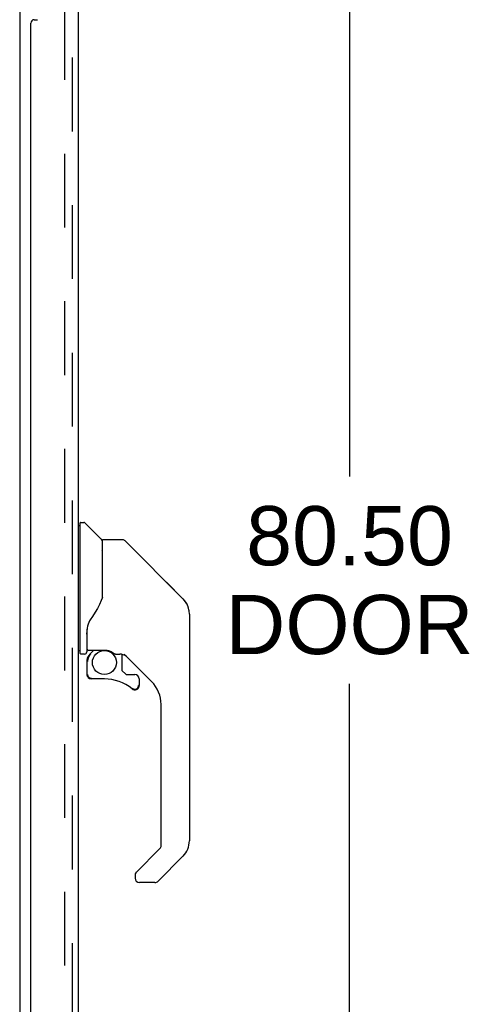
# Model space of a CAD drawing. Header units: inches. Extents: x 0 to 243, y 0 to 157.
# Tile 3 of 115: x 49 to 57, y 51 to 69. Entities that reach past the tile are written whole.
import ezdxf

# ---------------------------------------------------------------- set-up
doc = ezdxf.new("R2010")
doc.units = ezdxf.units.IN
doc.header["$LTSCALE"] = 13.357143
doc.header["$MEASUREMENT"] = 0
doc.linetypes.add('HIDDEN', pattern=[0.2, 0.1, -0.1])
doc.layers.get('0').update_dxf_attribs({"linetype": 'CONTINUOUS'})
for name, color, linetype in [('DEFAULT_2', 8, 'HIDDEN'), ('DIMENSIONS', 7, 'CONTINUOUS'), ('DOOR_ASSEMBLY', 7, 'CONTINUOUS')]:
    doc.layers.add(name, color=color, linetype=linetype)
doc.styles.get("Standard").update_dxf_attribs({"font": 'arial.ttf'})
doc.dimstyles.new('DIMSTYLE_1', dxfattribs={"dimtxt": 1.071429, "dimasz": 1.428571, "dimexe": 0.09, "dimexo": 0.07, "dimgap": 0.0375, "dimtad": 0, "dimtih": 1, "dimtoh": 1, "dimzin": 4, "dimdsep": 46, "dimtxsty": 'Standard', "dimblk": '_FILLED', "dimblk1": '_FILLED', "dimblk2": '_FILLED', "dimcen": 0.09, "dimadec": 3, "dimazin": 1, "dimtfac": 1, "dimtdec": 3, "dimtofl": 0, "dimtmove": 0, "dimatfit": 3, "dimldrblk": '_FILLED', "dimfxl": 0, "dimtolj": 1, "dimtzin": 4, "dimarcsym": 0})

# ---------------------------------------------------------------- blocks, each defined once
blk = doc.blocks.new('_FILLED')
at = {"color": 0, "linetype": 'ByBlock'}
blk.add_solid([(0, 0), (-1, 0.2), (-1, -0.2)], dxfattribs=at)
blk = doc.blocks.new('*D9')
at = {"layer": 'DIMENSIONS', "color": 2, "linetype": 'Continuous'}
for p, q in [((50.61, 99.285), (56.06, 99.285)), ((54.774, 99.285), (54.774, 60.87)), ((54.774, 18.785), (54.774, 57.12)), ((50.61, 18.785), (56.06, 18.785))]:
    blk.add_line(p, q, dxfattribs=at)
at = {"layer": 'DIMENSIONS', "color": 2, "linetype": 'Continuous', "xscale": 1.4285714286, "yscale": 1.4285714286, "zscale": 1.4285714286}
for p, rotation in [((54.774, 99.285), 90), ((54.774, 18.785), 270)]:
    blk.add_blockref('_FILLED', p, dxfattribs=dict(at, rotation=rotation))
at = {"layer": 'DIMENSIONS', "color": 2, "linetype": 'Continuous', "insert": (54.774, 60.334), "char_height": 1.0714, "width": 4.48486, "attachment_point": 2, "line_spacing_factor": 0.9}
blk.add_mtext('80.50\\PDOOR', dxfattribs=at)

msp = doc.modelspace()

# ---------------------------------------------------------------- linework, layer by layer
at = {"color": 3, "linetype": 'Continuous'}
msp.add_line((48.799, 98.587), (48.799, 19.483), dxfattribs=at)
at = {"layer": 'DEFAULT_2', "color": 8, "linetype": 'HIDDEN'}
msp.add_line((49.611, 98.769), (49.611, 19.3), dxfattribs=at)
at = {"layer": 'DOOR_ASSEMBLY', "color": 8, "linetype": 'HIDDEN'}
msp.add_line((49.753, 19.031), (49.753, 99.038), dxfattribs=at)
at = {"layer": 'DOOR_ASSEMBLY', "color": 3, "linetype": 'Continuous'}
for p, q in [((49.857, 70.285), (49.857, 47.785)), ((49.003, 48.992), (49.003, 69.077)), ((49.063, 69.137), (49.123, 69.137))]:
    msp.add_line(p, q, dxfattribs=at)
at = {"layer": 'DOOR_ASSEMBLY', "color": 7, "linetype": 'Continuous'}
for p, q in [((49.896, 59.98), (49.857, 59.98)), ((49.896, 57.665), (49.896, 60.031)), ((49.904, 60.039), (49.958, 60.039)), ((50.281, 59.732), (49.986, 60.027)), ((50.29, 59.712), (50.29, 58.66)), ((50.298, 58.672), (50.298, 59.716)), ((50.659, 59.724), (50.305, 59.724)), ((50.714, 59.701), (51.757, 58.658)), ((51.452, 58.963), (51.452, 58.963)), ((51.757, 58.657), (51.457, 58.958)), ((50.297, 58.681), (50.276, 58.623)), ((51.824, 58.568), (51.824, 58.568)), ((51.872, 58.38), (51.872, 54.277)), ((50.014, 58.106), (50.014, 58.097)), ((50.014, 58.097), (50.014, 57.696)), ((50.023, 58.128), (50.022, 58.103)), ((50.022, 57.748), (50.022, 58.103)), ((50.014, 58.014), (50.015, 58.02)), ((50.015, 58.027), (50.016, 58.033)), ((50.015, 58.02), (50.015, 58.027)), ((50.016, 58.033), (50.017, 58.04)), ((50.017, 58.04), (50.019, 58.046)), ((49.896, 57.716), (49.857, 57.716)), ((49.975, 57.657), (49.904, 57.657)), ((50.042, 57.728), (50.337, 57.728)), ((50.141, 57.728), (50.076, 57.663)), ((50.081, 57.658), (50.079, 57.66)), ((50.084, 57.655), (50.081, 57.658)), ((50.534, 57.657), (50.61, 57.657)), ((50.648, 57.653), (50.648, 57.37)), ((51.188, 57.161), (50.692, 57.656)), ((50.018, 57.524), (50.018, 57.286)), ((50.02, 57.524), (50.029, 57.524)), ((50.029, 57.286), (50.02, 57.286)), ((50.333, 57.207), (50.097, 57.207)), ((50.651, 57.361), (50.723, 57.29)), ((50.732, 57.286), (50.884, 57.286)), ((50.963, 57.207), (50.963, 57.088)), ((50.961, 57.088), (50.952, 57.088)), ((50.961, 57.088), (50.96, 57.08)), ((50.893, 57.012), (50.884, 57.011)), ((51.361, 54.191), (51.361, 56.743)), ((50.906, 53.704), (51.337, 54.135)), ((51.757, 53.998), (51.305, 53.546)), ((50.888, 53.662), (50.888, 53.602)), ((51.249, 53.523), (50.967, 53.523))]:
    msp.add_line(p, q, dxfattribs=at)
for points in [[(50.714, 59.701), (50.707, 59.707), (50.698, 59.713), (50.689, 59.718), (50.679, 59.721), (50.669, 59.723), (50.659, 59.724)], [(50.29, 58.848), (50.291, 58.847), (50.294, 58.846), (50.296, 58.845), (50.297, 58.843), (50.297, 58.842), (50.298, 58.841)], [(51.865, 58.457), (51.857, 58.487), (51.844, 58.527), (51.826, 58.565), (51.804, 58.601), (51.779, 58.634), (51.757, 58.657)], [(50.276, 58.623), (50.246, 58.554), (50.209, 58.484), (50.167, 58.412), (50.12, 58.339), (50.075, 58.274)], [(50.075, 58.274), (50.064, 58.257), (50.049, 58.229), (50.037, 58.197), (50.028, 58.162), (50.023, 58.128)], [(50.018, 58.046), (50.019, 58.05), (50.02, 58.054), (50.022, 58.057), (50.022, 58.058)], [(50.02, 57.524), (50.021, 57.539), (50.023, 57.554), (50.026, 57.569), (50.03, 57.584), (50.035, 57.598), (50.041, 57.612), (50.049, 57.626), (50.057, 57.638), (50.067, 57.65), (50.077, 57.661)], [(50.084, 57.655), (50.074, 57.644), (50.065, 57.633), (50.057, 57.621), (50.05, 57.608), (50.043, 57.595), (50.038, 57.581), (50.034, 57.567), (50.032, 57.553), (50.03, 57.538), (50.029, 57.524)], [(50.079, 57.66), (50.078, 57.66), (50.078, 57.661), (50.077, 57.661), (50.077, 57.661)], [(50.337, 57.728), (50.34, 57.728), (50.354, 57.728), (50.367, 57.726), (50.38, 57.725), (50.393, 57.722), (50.405, 57.719), (50.416, 57.716), (50.427, 57.712), (50.437, 57.708), (50.446, 57.704), (50.455, 57.7), (50.463, 57.696), (50.47, 57.692), (50.477, 57.688), (50.483, 57.684), (50.488, 57.681), (50.494, 57.677), (50.498, 57.674), (50.506, 57.669)], [(50.506, 57.669), (50.51, 57.667), (50.513, 57.665), (50.516, 57.663), (50.519, 57.661), (50.521, 57.66), (50.524, 57.659), (50.528, 57.658), (50.532, 57.657)], [(50.097, 57.21), (50.088, 57.21), (50.08, 57.212), (50.071, 57.214), (50.064, 57.217), (50.056, 57.221), (50.049, 57.226), (50.043, 57.232), (50.037, 57.239), (50.032, 57.246), (50.028, 57.253), (50.025, 57.261), (50.022, 57.269), (50.021, 57.278), (50.02, 57.286)], [(50.029, 57.286), (50.03, 57.279), (50.031, 57.271), (50.033, 57.264), (50.036, 57.257), (50.04, 57.25), (50.044, 57.244), (50.049, 57.238), (50.055, 57.233), (50.061, 57.229), (50.067, 57.225), (50.074, 57.222), (50.082, 57.22), (50.089, 57.219), (50.097, 57.219)], [(50.097, 57.21), (50.097, 57.21), (50.097, 57.21), (50.097, 57.211), (50.097, 57.212), (50.097, 57.214), (50.097, 57.215), (50.097, 57.219)], [(50.884, 57.011), (50.875, 57.012), (50.867, 57.013), (50.858, 57.016), (50.85, 57.019), (50.842, 57.024), (50.835, 57.029)], [(50.841, 57.036), (50.847, 57.031), (50.854, 57.027), (50.861, 57.024), (50.868, 57.022), (50.876, 57.021), (50.884, 57.02), (50.891, 57.021), (50.899, 57.022), (50.906, 57.024), (50.913, 57.027), (50.92, 57.03), (50.926, 57.035), (50.932, 57.04), (50.937, 57.046), (50.942, 57.052), (50.945, 57.058), (50.948, 57.065), (50.95, 57.073), (50.952, 57.08), (50.952, 57.088)], [(50.96, 57.08), (50.959, 57.071), (50.957, 57.063), (50.953, 57.055), (50.949, 57.047), (50.944, 57.04), (50.938, 57.034), (50.932, 57.028), (50.925, 57.023), (50.917, 57.019), (50.909, 57.016), (50.901, 57.013), (50.893, 57.012)], [(50.906, 53.704), (50.905, 53.703), (50.904, 53.702), (50.904, 53.701), (50.903, 53.701), (50.902, 53.7), (50.901, 53.699)]]:
    msp.add_lwpolyline(points, dxfattribs=at)
msp.add_circle((50.333, 57.503), 0.217, dxfattribs=at)
at = {"layer": 'DOOR_ASSEMBLY', "color": 3, "linetype": 'Continuous'}
msp.add_arc((49.063, 69.077), 0.06, 90, 180, dxfattribs=at)
at = {"layer": 'DOOR_ASSEMBLY', "color": 7, "linetype": 'Continuous'}
for centre, radius, start, end in [((49.904, 60.031), 0.00787, 90, 180), ((49.958, 59.999), 0.0394, 45, 90), ((50.26, 59.712), 0.0295, 0, 45), ((50.305, 59.716), 0.00787, 90, 180), ((50.278, 59.542), 0.0197, 306.994, 360), ((51.479, 58.38), 0.394, 20.9479, 45), ((51.479, 58.38), 0.394, 0, 11.2904), ((50.042, 57.748), 0.0197, 180, 270), ((49.904, 57.665), 0.00787, 180, 270), ((49.975, 57.696), 0.0394, 270, 360), ((50.215, 57.524), 0.197, 135, 180), ((50.61, 57.46), 0.197, 50.6498, 90), ((50.097, 57.286), 0.0787, 180, 270), ((50.333, 56.42), 0.787, 50.4788, 90), ((50.66, 57.37), 0.0118, 180, 225), ((50.732, 57.298), 0.0118, 225, 270), ((50.884, 57.207), 0.0787, 0, 90), ((50.884, 57.088), 0.0787, 230.4788, 360), ((50.77, 56.743), 0.591, 0, 45), ((51.282, 54.191), 0.0787, 315, 360), ((51.479, 54.277), 0.394, 315, 360), ((50.947, 53.662), 0.0591, 141.1326, 180), ((50.967, 53.602), 0.0787, 180, 270), ((51.249, 53.602), 0.0787, 270, 315)]:
    msp.add_arc(centre, radius, start, end, dxfattribs=at)

# ---------------------------------------------------------------- dimensions: what is measured, and where the dimension line sits
at = {"layer": 'DIMENSIONS', "color": 2, "linetype": 'Continuous'}
dim = msp.add_linear_dim(base=(54.774, 18.785), p1=(50.54, 99.285), p2=(50.54, 18.785), angle=270, text='<>\\PDOOR', dimstyle='DIMSTYLE_1', dxfattribs=at)
dim.commit()
dim.dimension.update_dxf_attribs({"geometry": '*D9', "text_midpoint": (54.774, 58.995), "dimtype": 160})

doc.saveas('drawing.dxf')
